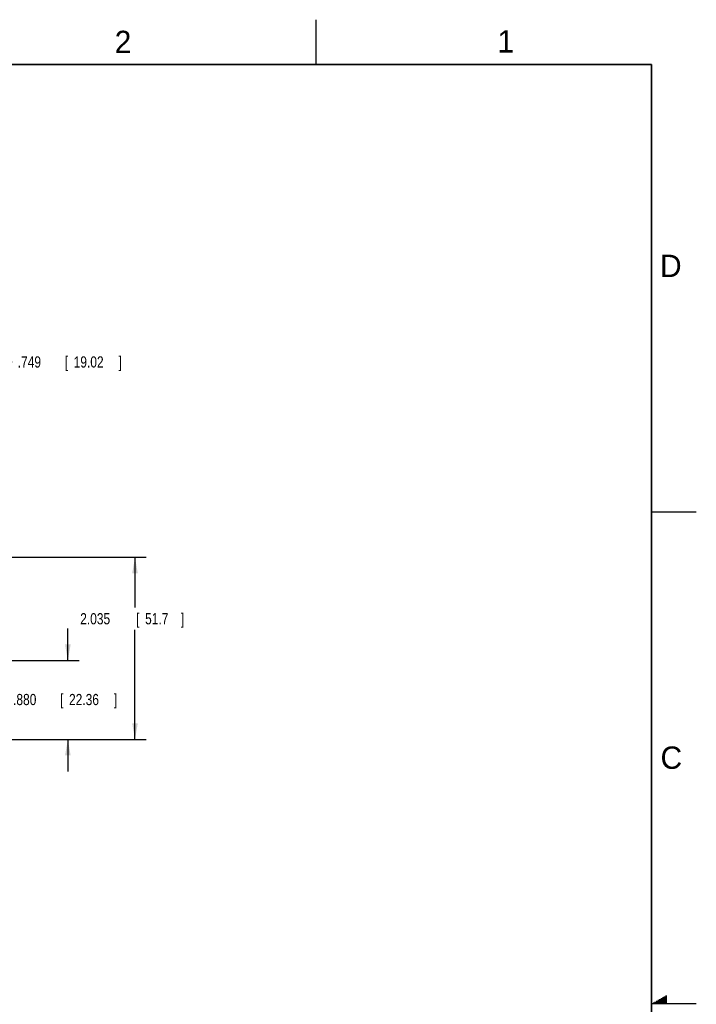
# Model space of a CAD drawing. Header units: inches. Extents: x 0 to 34, y 0 to 22.
# Tile 112 of 112: x 26.4 to 34, y 11 to 22. Entities that reach past the tile are written whole.
import ezdxf

# ---------------------------------------------------------------- set-up
doc = ezdxf.new("R2010")
doc.units = ezdxf.units.IN
doc.header["$LTSCALE"] = 1.87
doc.header["$MEASUREMENT"] = 0
doc.layers.get('0').update_dxf_attribs({"linetype": 'CONTINUOUS'})
doc.layers.add('DIMENSIONS', color=7, linetype='CONTINUOUS')
doc.styles.get("Standard").update_dxf_attribs({"font": 'txt', "width": 0.8})
doc.dimstyles.new('DIMSTYLE_1', dxfattribs={"dimtxt": 0.125, "dimasz": 0.18, "dimexe": 0.18, "dimexo": 0.0625, "dimgap": 0.09, "dimtad": 0, "dimtih": 1, "dimtoh": 1, "dimdec": 3, "dimzin": 4, "dimdsep": 46, "dimtxsty": 'STANDARD', "dimblk": '_FILLED', "dimblk1": '_FILLED', "dimblk2": '_FILLED', "dimcen": 0.09, "dimadec": 0, "dimazin": 0, "dimtp": 0.01, "dimtm": 0.01, "dimtfac": 1, "dimtdec": 3, "dimtofl": 0, "dimtmove": 0, "dimatfit": 3, "dimldrblk": '_FILLED', "dimfxl": 1, "dimtolj": 1, "dimtzin": 4, "dimarcsym": 0})

# ---------------------------------------------------------------- blocks, each defined once
blk = doc.blocks.new('_FILLED')
at = {"color": 0, "linetype": 'BYBLOCK'}
blk.add_solid([(0, 0), (-1, 0.174), (-1, -0.174)], dxfattribs=at)
blk = doc.blocks.new('*D8')
at = {"layer": 'DIMENSIONS', "color": 2, "linetype": 'CONTINUOUS'}
for p, q in [((25.364, 16.054), (25.364, 18.3)), ((26.113, 17.373), (26.113, 18.3)), ((25.364, 18.175), (25.739, 18.175)), ((26.113, 18.175), (25.739, 18.175)), ((25.739, 18.175), (26.357, 18.175))]:
    blk.add_line(p, q, dxfattribs=at)
at = {"layer": 'DIMENSIONS', "color": 2, "linetype": 'CONTINUOUS', "xscale": 0.18, "yscale": 0.18, "zscale": 0.18, "rotation": 180}
blk.add_blockref('_FILLED', (25.364, 18.175), dxfattribs=at)
at = {"layer": 'DIMENSIONS', "color": 2, "linetype": 'CONTINUOUS', "xscale": 0.18, "yscale": 0.18, "zscale": 0.18}
blk.add_blockref('_FILLED', (26.113, 18.175), dxfattribs=at)
at = {"layer": 'DIMENSIONS', "color": 2, "linetype": 'CONTINUOUS', "width": 0.8}
for s, p in [('.749', (26.419, 18.112)), ('[', (26.944, 18.112)), ('19.02', (27.044, 18.112)), (']', (27.544, 18.112))]:
    blk.add_text(s, height=0.125, dxfattribs=at).set_placement(p)
blk = doc.blocks.new('*D9')
at = {"layer": 'DIMENSIONS', "color": 2, "linetype": 'CONTINUOUS'}
for p, q in [((26.979, 14.837), (26.979, 15.197)), ((25.412, 14.837), (27.104, 14.837)), ((26.187, 13.956), (27.104, 13.956)), ((26.979, 13.956), (26.979, 13.596))]:
    blk.add_line(p, q, dxfattribs=at)
at = {"layer": 'DIMENSIONS', "color": 2, "linetype": 'CONTINUOUS', "xscale": 0.18, "yscale": 0.18, "zscale": 0.18}
for p, rotation in [((26.979, 14.837), 270), ((26.979, 13.956), 90)]:
    blk.add_blockref('_FILLED', p, dxfattribs=dict(at, rotation=rotation))
at = {"layer": 'DIMENSIONS', "color": 2, "linetype": 'CONTINUOUS', "width": 0.8}
for s, p in [('.880', (26.367, 14.339)), ('[', (26.892, 14.339)), ('22.36', (26.992, 14.339)), (']', (27.492, 14.339))]:
    blk.add_text(s, height=0.125, dxfattribs=at).set_placement(p)
blk = doc.blocks.new('*D10')
at = {"layer": 'DIMENSIONS', "color": 2, "linetype": 'CONTINUOUS'}
for p, q in [((25.296, 15.992), (27.854, 15.992)), ((27.729, 15.992), (27.729, 15.429)), ((27.729, 13.956), (27.729, 15.179)), ((26.15, 13.956), (27.854, 13.956))]:
    blk.add_line(p, q, dxfattribs=at)
at = {"layer": 'DIMENSIONS', "color": 2, "linetype": 'CONTINUOUS', "xscale": 0.18, "yscale": 0.18, "zscale": 0.18}
for p, rotation in [((27.729, 15.992), 90), ((27.729, 13.956), 270)]:
    blk.add_blockref('_FILLED', p, dxfattribs=dict(at, rotation=rotation))
at = {"layer": 'DIMENSIONS', "color": 2, "linetype": 'CONTINUOUS', "width": 0.8}
for s, p in [('2.035', (27.117, 15.242)), ('[', (27.742, 15.242)), ('51.7', (27.842, 15.242)), (']', (28.242, 15.242))]:
    blk.add_text(s, height=0.125, dxfattribs=at).set_placement(p)

msp = doc.modelspace()

# ---------------------------------------------------------------- linework, layer by layer
at = {"color": 2, "linetype": 'CONTINUOUS'}
for p, q in [((29.75, 22), (29.75, 21.5)), ((33.5, 16.5), (34, 16.5)), ((33.5173, 11.01), (33.6697, 11.01)), ((33.5347, 11.02), (33.6697, 11.02)), ((33.552, 11.03), (33.6697, 11.03)), ((33.5693, 11.04), (33.6697, 11.04)), ((33.5866, 11.05), (33.6697, 11.05)), ((33.6039, 11.06), (33.6697, 11.06)), ((33.6213, 11.07), (33.6697, 11.07)), ((33.6386, 11.08), (33.6697, 11.08)), ((33.6559, 11.09), (33.6697, 11.09)), ((34, 11), (33.5, 11))]:
    msp.add_line(p, q, dxfattribs=at)
at = {"color": 7, "linetype": 'CONTINUOUS', "const_width": 0.02}
for points in [[(33.5, 21.5), (0.5, 21.5)], [(33.5, 0.5), (33.5, 21.5)]]:
    msp.add_lwpolyline(points, dxfattribs=at)

# ---------------------------------------------------------------- texts
at = {"color": 2, "linetype": 'CONTINUOUS'}
for s, p in [('2', (27.5025, 21.6262)), ('1', (31.7781, 21.6326)), ('D', (33.5947, 19.1236)), ('C', (33.6004, 13.6267))]:
    msp.add_text(s, height=0.25, dxfattribs=at).set_placement(p)

# ---------------------------------------------------------------- dimensions: what is measured, and where the dimension line sits
at = {"layer": 'DIMENSIONS', "color": 2, "linetype": 'CONTINUOUS'}
dim = msp.add_linear_dim(base=(26.1134, 18.1749), p1=(25.3644, 16.0541), p2=(26.1134, 17.3729), dimstyle='DIMSTYLE_1', dxfattribs=at)
dim.commit()
dim.dimension.update_dxf_attribs({"geometry": '*D8', "text_midpoint": (27.0315, 18.1749), "dimtype": 160})
for base, p1, p2, picture, middle in [((27.7292, 15.9916), (26.15, 13.9564), (25.2964, 15.9916), '*D10', (27.7292, 15.3043)), ((26.9792, 14.8366), (26.1868, 13.9564), (25.4116, 14.8366), '*D9', (26.9792, 14.4017))]:
    dim = msp.add_linear_dim(base=base, p1=p1, p2=p2, angle=90, dimstyle='DIMSTYLE_1', dxfattribs=at)
    dim.commit()
    dim.dimension.update_dxf_attribs({"geometry": picture, "text_midpoint": middle, "dimtype": 160})

doc.saveas('drawing.dxf')
